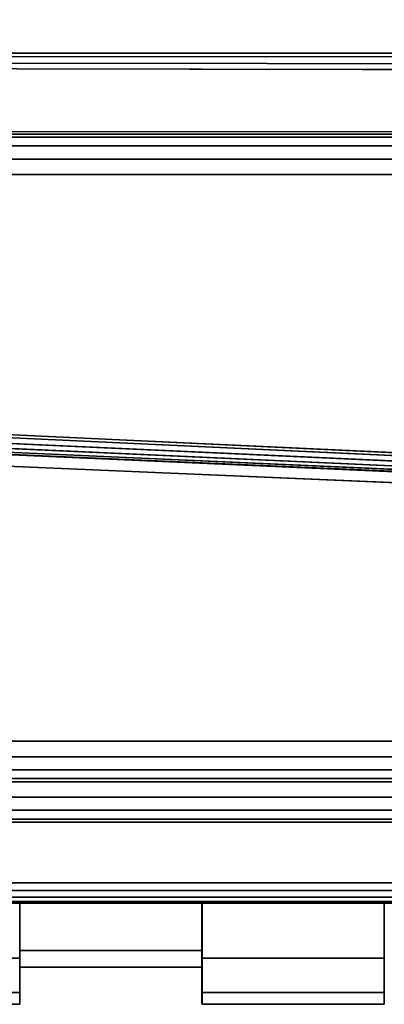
# Model space of a CAD drawing. Header units: millimetres. Extents: x -10 to 414, y -927 to 10.
# Tile 18 of 40: x 217 to 226, y -904 to -880. Entities that reach past the tile are written whole.
import ezdxf

# ---------------------------------------------------------------- set-up
doc = ezdxf.new("R2010")
doc.units = ezdxf.units.MM
doc.header["$MEASUREMENT"] = 0
for name, color, linetype, lineweight in [('0 Misc', 7, 'Continuous', 35), ('10 Raster Images', 7, 'Continuous', 35), ('5 Hatches', 7, 'Continuous', 35)]:
    doc.layers.add(name, color=color, linetype=linetype, lineweight=lineweight)

msp = doc.modelspace()

# ---------------------------------------------------------------- linework, layer by layer
at = {"layer": '0 Misc', "color": 160, "linetype": 'Continuous', "lineweight": 25}
for p, q in [((17, -881, 698), (383, -881, 698)), ((399, -899, 698), (17, -881, 698)), ((383.293, -881.707, 698), (17, -881, 698)), ((383.109, -881.454, 698), (17, -881, 698)), ((383.012, -881.156, 698), (17, -881, 698)), ((399, -899, 698), (16.988, -881.156, 698)), ((399, -899, 698), (16.891, -881.454, 698)), ((399, -899, 698), (16.707, -881.707, 698)), ((399, -899, 698), (2, -882, 698)), ((399, -899, 698), (16, -882, 698)), ((399, -899, 698), (16.156, -881.988, 698)), ((399, -899, 698), (16.454, -881.891, 698)), ((4, -883, 13.5), (396, -883, 13.5)), ((396, -883, 694), (4, -883, 694)), ((359.5, -883, 451), (4, -883, 694)), ((360.3, -882.9, 93), (23, -883, 93)), ((377, -883, 93), (23, -883, 93)), ((23, -883, 70), (377, -883, 70)), ((396, -883, 13.5), (23, -883, 70)), ((359.5, -883, 428), (23, -883, 93)), ((359.5, -883, 451), (40.5, -883, 451)), ((40.5, -883, 428), (359.5, -883, 428)), ((396, -884, 12.5), (4, -884, 12.5)), ((4, -884, 695), (396, -884, 695)), ((4, -898, 12.5), (396, -898, 12.5)), ((396, -898, 695), (4, -898, 695)), ((1, -899, 698), (399, -899, 698)), ((399, -899, 720), (1, -899, 720)), ((396, -899, 13.5), (4, -899, 13.5)), ((4, -899, 694), (396, -899, 694)), ((233.25, -899, 649), (166.75, -899, 649)), ((166.75, -899, 682), (233.25, -899, 682)), ((166.75, -899, 682), (396, -899, 694)), ((195, -899, 579), (396, -899, 694)), ((195, -899, 579), (235.722, -899, 649.392)), ((195, -899, 579), (233.25, -899, 649)), ((200, -899, 259), (396, -899, 694)), ((201.359, -899, 258.785), (396, -899, 694)), ((202.585, -899, 258.16), (396, -899, 694)), ((202.585, -899, 571.84), (396, -899, 694)), ((203.558, -899, 257.187), (396, -899, 694)), ((203.558, -899, 572.813), (396, -899, 694)), ((203.951, -899, 256.534), (396, -899, 694)), ((203.951, -899, 573.466), (396, -899, 694)), ((204.283, -899, 255.779), (396, -899, 694)), ((204.495, -899, 574.81), (396, -899, 694)), ((204.554, -899, 255), (396, -899, 13.5)), ((204.554, -899, 255), (396, -899, 694)), ((205, -899, 578), (396, -899, 694)), ((205, -899, 579), (396, -899, 694)), ((1, -900, 719), (399, -900, 719)), ((399, -900, 699), (1, -900, 699)), ((166.75, -901.5, 649), (233.25, -901.5, 649)), ((233.25, -901.5, 682), (166.75, -901.5, 682)), ((163.345, -902, 650.317), (236.655, -902, 650.317)), ((163.345, -902, 650.317), (238.553, -902, 651.697)), ((163.345, -902, 680.683), (236.655, -902, 680.683)), ((163.345, -902, 680.683), (234.423, -902, 681.408)), ((165.577, -902, 649.592), (234.423, -902, 649.592)), ((165.577, -902, 649.592), (236.655, -902, 650.317)), ((165.577, -902, 681.408), (234.423, -902, 681.408)), ((165.577, -902, 681.408), (233.25, -902, 681.5)), ((166.75, -902, 681.5), (233.25, -902, 681.5)), ((233.25, -902, 649.5), (166.75, -902, 649.5)), ((166.75, -902, 649.5), (234.423, -902, 649.592)), ((174, -902, 651.5), (238.553, -902, 651.697)), ((174, -902, 679.5), (238.553, -902, 679.303)), ((174, -902, 679.5), (236.655, -902, 680.683)), ((178.326, -902, 652.185), (238.553, -902, 651.697)), ((178.326, -902, 652.185), (239.933, -902, 653.595)), ((178.326, -902, 678.815), (239.933, -902, 677.405)), ((178.326, -902, 678.815), (238.553, -902, 679.303)), ((182.229, -902, 654.174), (239.933, -902, 653.595)), ((182.229, -902, 654.174), (240.658, -902, 655.827)), ((182.229, -902, 676.826), (240.75, -902, 674)), ((182.229, -902, 676.826), (240.658, -902, 675.173)), ((182.229, -902, 676.826), (239.933, -902, 677.405)), ((185.326, -902, 657.271), (240.658, -902, 655.827)), ((185.326, -902, 657.271), (240.75, -902, 657)), ((185.326, -902, 657.271), (226.25, -902, 659.25)), ((185.326, -902, 673.729), (240.75, -902, 674)), ((194.75, -902, 671.75), (240.75, -902, 674)), ((194.75, -902, 659.25), (226.25, -902, 659.25)), ((194.75, -902, 659.25), (221.75, -902, 659.25)), ((194.75, -902, 659.25), (217.25, -902, 659.25)), ((199.25, -902, 671.75), (240.75, -902, 674)), ((203.75, -902, 671.75), (240.75, -902, 674)), ((208.25, -902, 671.75), (240.75, -902, 674)), ((212.75, -902, 671.75), (240.75, -902, 674)), ((217.25, -902, 669.75), (221.75, -902, 669.75)), ((221.75, -902, 661.25), (217.25, -902, 661.25)), ((217.25, -903.411, 664.019), (217.25, -902, 659.25)), ((217.25, -902.644, 662.136), (217.25, -902, 659.25)), ((217.25, -902, 671.75), (217.25, -903.073, 668.022)), ((221.75, -902, 671.75), (217.25, -902, 671.75)), ((217.25, -902, 671.75), (240.75, -902, 674)), ((217.25, -902, 669.75), (221.75, -902, 671.75)), ((221.75, -902, 659.25), (217.25, -902, 659.25)), ((217.25, -902, 659.25), (221.75, -902, 661.25)), ((221.75, -902, 671.75), (226.25, -902, 671.75)), ((221.75, -902, 659.25), (221.75, -902, 661.25)), ((221.75, -902, 669.75), (221.75, -902, 671.75)), ((226.25, -902, 659.25), (221.75, -902, 659.25)), ((221.75, -903.073, 668.022), (221.75, -902, 671.75)), ((221.75, -902, 659.25), (221.75, -903.411, 664.019)), ((221.75, -902, 659.25), (221.75, -902.644, 662.136)), ((221.75, -902, 671.75), (240.75, -902, 674)), ((226.25, -902, 669.75), (235.75, -902, 669.75)), ((235.75, -902, 661.25), (226.25, -902, 661.25)), ((226.25, -902, 671.75), (226.25, -902, 669.75)), ((226.25, -902, 661.25), (226.25, -902, 659.25)), ((217.25, -903.073, 668.022), (217.25, -903.605, 669.437)), ((221.75, -903.073, 668.022), (221.75, -903.605, 669.437)), ((217.25, -903.411, 664.019), (217.25, -903.605, 661.563)), ((221.75, -903.411, 664.019), (221.75, -903.605, 661.563)), ((217.25, -903.605, 669.437), (217.25, -903.559, 666.048)), ((217.25, -903.559, 666.048), (217.25, -903.605, 661.563)), ((217.25, -903.605, 669.437), (217.25, -904.418, 664.259)), ((217.25, -903.605, 669.437), (217.25, -903.605, 661.563)), ((221.75, -903.605, 661.563), (221.75, -903.559, 666.048)), ((221.75, -903.559, 666.048), (221.75, -903.605, 669.437)), ((221.75, -904.418, 664.259), (221.75, -903.605, 669.437)), ((221.75, -903.605, 661.563), (221.75, -903.605, 669.437)), ((217.25, -904.5, 665.525), (217.25, -904.418, 664.259)), ((217.25, -904.418, 666.741), (217.25, -904.418, 664.259)), ((221.75, -904.5, 665.475), (221.75, -904.418, 666.741)), ((221.75, -904.418, 664.259), (221.75, -904.418, 666.741)), ((221.75, -904.5, 665.525), (226.25, -904.5, 665.525)), ((226.25, -904.5, 665.475), (221.75, -904.5, 665.475)), ((221.75, -904.5, 665.525), (221.75, -904.5, 665.475)), ((226.25, -904.5, 665.475), (226.25, -904.5, 665.525))]:
    msp.add_line(p, q, dxfattribs=at).dxf.unprotected_set("ltscale", 0)
at = {"layer": '0 Misc', "color": 160, "linetype": 'Continuous', "lineweight": 25, "extrusion": (-1, 0, 0)}
for centre, radius, start, end in [((897.082, 665.5, -221.75), 6.5, 319.1678, 40.8322), ((895.5, 665.475, -226.25), 9, 316.2383, 0), ((895.5, 665.525, -226.25), 9, 0, 43.7617)]:
    msp.add_arc(centre, radius, start, end, dxfattribs=at).dxf.unprotected_set("ltscale", 0)
at = {"layer": '0 Misc', "color": 160, "linetype": 'Continuous', "lineweight": 25, "extrusion": (1, 1.76924e-13, 1.84741e-13)}
msp.add_arc((-895.5, 665.525, 221.75), 9, 136.2383, 180, dxfattribs=at).dxf.unprotected_set("ltscale", 0)
at = {"layer": '0 Misc', "color": 160, "linetype": 'Continuous', "lineweight": 25, "extrusion": (1, -1.76924e-13, 1.84741e-13)}
msp.add_arc((-895.5, 665.475, 221.75), 9, 180, 223.7617, dxfattribs=at).dxf.unprotected_set("ltscale", 0)
at = {"layer": '0 Misc', "color": 160, "linetype": 'Continuous', "lineweight": 25, "extrusion": (1, 0, 0)}
msp.add_arc((-897.082, 665.5, 226.25), 6.5, 139.1678, 220.8322, dxfattribs=at).dxf.unprotected_set("ltscale", 0)
at = {"layer": '0 Misc', "color": 7, "lineweight": 25}
for points in [[(383, -17, 698), (17, -881, 698), (17, -17, 698)], [(17, -881, 698), (383, -17, 698), (383, -881, 698)], [(23, -883, 93), (360.3, -882.9, 93), (23, -159, 93)], [(23, -159, 93), (360.3, -882.9, 93), (360.3, -159.1, 93)], [(377, -159, 70), (23, -883, 70), (23, -159, 70)], [(23, -883, 70), (377, -159, 70), (112.5, -842, 70)], [(23, -883, 70), (112.5, -864, 70), (377, -883, 70)], [(377, -883, 70), (112.5, -864, 70), (139.5, -864, 70)], [(377, -883, 70), (139.5, -864, 70), (260.5, -864, 70)], [(399, -899, 698), (16.988, -881.156, 698), (17, -881, 698)], [(399, -899, 698), (17, -881, 698), (383.293, -881.707, 698)], [(383.293, -881.707, 698), (17, -881, 698), (383.109, -881.454, 698)], [(383.109, -881.454, 698), (17, -881, 698), (383.012, -881.156, 698)], [(383.012, -881.156, 698), (17, -881, 698), (383, -881, 698)], [(399, -899, 698), (16.891, -881.454, 698), (16.988, -881.156, 698)], [(399, -899, 698), (16.707, -881.707, 698), (16.891, -881.454, 698)], [(399, -899, 698), (16.454, -881.891, 698), (16.707, -881.707, 698)], [(1, -899, 698), (2, -882, 698), (399, -899, 698)], [(399, -899, 698), (2, -882, 698), (16, -882, 698)], [(399, -899, 698), (16, -882, 698), (16.156, -881.988, 698)], [(399, -899, 698), (16.156, -881.988, 698), (16.454, -881.891, 698)], [(4, -883, 13.5), (23, -883, 70), (396, -883, 13.5)], [(40.5, -883, 451), (4, -883, 694), (359.5, -883, 451)], [(396, -883, 694), (359.5, -883, 451), (4, -883, 694)], [(360.3, -882.9, 93), (23, -883, 93), (377, -883, 93)], [(377, -883, 70), (396, -883, 13.5), (23, -883, 70)], [(359.5, -883, 428), (377, -883, 93), (23, -883, 93)], [(359.5, -883, 428), (23, -883, 93), (40.5, -883, 428)], [(396, -899, 13.5), (204.554, -899, 255), (4, -899, 13.5)], [(4, -899, 694), (166.75, -899, 682), (396, -899, 694)], [(233.25, -899, 682), (396, -899, 694), (166.75, -899, 682)], [(166.75, -899, 649), (195, -899, 579), (233.25, -899, 649)], [(205, -899, 579), (396, -899, 694), (195, -899, 579)], [(195, -899, 579), (396, -899, 694), (235.722, -899, 649.392)], [(195, -899, 579), (235.722, -899, 649.392), (233.25, -899, 649)], [(201.359, -899, 258.785), (396, -899, 694), (200, -899, 259)], [(200, -899, 259), (396, -899, 694), (202.585, -899, 571.84)], [(202.585, -899, 258.16), (396, -899, 694), (201.359, -899, 258.785)], [(203.558, -899, 257.187), (396, -899, 694), (202.585, -899, 258.16)], [(202.585, -899, 571.84), (396, -899, 694), (203.558, -899, 572.813)], [(203.951, -899, 256.534), (396, -899, 694), (203.558, -899, 257.187)], [(203.558, -899, 572.813), (396, -899, 694), (203.951, -899, 573.466)], [(204.283, -899, 255.779), (396, -899, 694), (203.951, -899, 256.534)], [(203.951, -899, 573.466), (396, -899, 694), (204.495, -899, 574.81)], [(204.554, -899, 255), (396, -899, 694), (204.283, -899, 255.779)], [(204.495, -899, 574.81), (396, -899, 694), (205, -899, 578)], [(204.554, -899, 255), (396, -899, 13.5), (396, -899, 694)], [(205, -899, 578), (396, -899, 694), (205, -899, 579)], [(221.75, -903.073, 668.022), (221.75, -903.605, 669.437), (221.75, -902, 671.75)], [(221.75, -903.073, 668.022), (221.75, -902, 671.75), (221.75, -902, 669.75)], [(221.75, -903.605, 661.563), (221.75, -903.411, 664.019), (221.75, -902, 659.25)], [(221.75, -902, 659.25), (221.75, -903.411, 664.019), (221.75, -902.644, 662.136)], [(221.75, -902, 659.25), (221.75, -902.644, 662.136), (221.75, -902, 661.25)], [(221.75, -903.559, 666.048), (221.75, -903.605, 669.437), (221.75, -903.073, 668.022)], [(221.75, -903.411, 664.019), (221.75, -903.605, 661.563), (221.75, -903.559, 666.048)], [(221.75, -903.605, 661.563), (221.75, -903.605, 669.437), (221.75, -903.559, 666.048)], [(221.75, -904.418, 664.259), (221.75, -904.418, 666.741), (221.75, -903.605, 669.437)], [(221.75, -904.418, 664.259), (221.75, -903.605, 669.437), (221.75, -903.605, 661.563)], [(221.75, -904.418, 666.741), (221.75, -904.5, 665.475), (221.75, -904.5, 665.525)], [(221.75, -904.5, 665.475), (221.75, -904.418, 666.741), (221.75, -904.418, 664.259)]]:
    msp.add_3dface(points, dxfattribs=at)
for points, invisible_edges in [([(359.5, -883, 451), (40.5, -159, 451), (40.5, -883, 451)], 1), ([(359.5, -883, 451), (359.5, -159, 451), (40.5, -159, 451)], 12), ([(40.5, -883, 428), (359.5, -159, 428), (359.5, -883, 428)], 1), ([(40.5, -883, 428), (40.5, -159, 428), (359.5, -159, 428)], 12), ([(396, -883, 694), (4, -883.076, 694.383), (396, -883.076, 694.383)], 1), ([(396, -883, 694), (4, -883, 694), (4, -883.076, 694.383)], 12), ([(4, -883, 13.5), (396, -883.076, 13.117), (4, -883.076, 13.117)], 1), ([(4, -883, 13.5), (396, -883, 13.5), (396, -883.076, 13.117)], 12), ([(4, -883.293, 694.707), (396, -883.076, 694.383), (4, -883.076, 694.383)], 1), ([(4, -883.293, 694.707), (396, -883.293, 694.707), (396, -883.076, 694.383)], 12), ([(396, -883.293, 12.793), (4, -883.076, 13.117), (396, -883.076, 13.117)], 1), ([(396, -883.293, 12.793), (4, -883.293, 12.793), (4, -883.076, 13.117)], 12), ([(4, -883.617, 694.924), (396, -883.293, 694.707), (4, -883.293, 694.707)], 1), ([(4, -883.617, 694.924), (396, -883.617, 694.924), (396, -883.293, 694.707)], 12), ([(396, -883.617, 12.576), (4, -883.293, 12.793), (396, -883.293, 12.793)], 1), ([(396, -883.617, 12.576), (4, -883.617, 12.576), (4, -883.293, 12.793)], 12), ([(4, -884, 695), (396, -883.617, 694.924), (4, -883.617, 694.924)], 1), ([(4, -884, 695), (396, -884, 695), (396, -883.617, 694.924)], 12), ([(396, -884, 12.5), (4, -883.617, 12.576), (396, -883.617, 12.576)], 1), ([(396, -884, 12.5), (4, -884, 12.5), (4, -883.617, 12.576)], 12), ([(4, -898, 12.5), (396, -884, 12.5), (396, -898, 12.5)], 1), ([(4, -898, 12.5), (4, -884, 12.5), (396, -884, 12.5)], 12), ([(396, -898, 695), (4, -884, 695), (4, -898, 695)], 1), ([(396, -898, 695), (396, -884, 695), (4, -884, 695)], 12), ([(396, -898, 695), (4, -898.383, 694.924), (396, -898.383, 694.924)], 1), ([(396, -898, 695), (4, -898, 695), (4, -898.383, 694.924)], 12), ([(4, -898, 12.5), (396, -898.383, 12.576), (4, -898.383, 12.576)], 1), ([(4, -898, 12.5), (396, -898, 12.5), (396, -898.383, 12.576)], 12), ([(4, -898.707, 694.707), (396, -898.383, 694.924), (4, -898.383, 694.924)], 1), ([(4, -898.707, 694.707), (396, -898.707, 694.707), (396, -898.383, 694.924)], 12), ([(396, -898.707, 12.793), (4, -898.383, 12.576), (396, -898.383, 12.576)], 1), ([(396, -898.707, 12.793), (4, -898.707, 12.793), (4, -898.383, 12.576)], 12), ([(4, -898.924, 694.383), (396, -898.707, 694.707), (4, -898.707, 694.707)], 1), ([(4, -898.924, 694.383), (396, -898.924, 694.383), (396, -898.707, 694.707)], 12), ([(396, -898.924, 13.117), (4, -898.707, 12.793), (396, -898.707, 12.793)], 1), ([(396, -898.924, 13.117), (4, -898.924, 13.117), (4, -898.707, 12.793)], 12), ([(1, -899, 698), (399, -899.383, 698.076), (1, -899.383, 698.076)], 1), ([(1, -899, 698), (399, -899, 698), (399, -899.383, 698.076)], 12), ([(399, -899, 720), (1, -899.383, 719.924), (399, -899.383, 719.924)], 1), ([(399, -899, 720), (1, -899, 720), (1, -899.383, 719.924)], 12), ([(4, -899, 694), (396, -898.924, 694.383), (4, -898.924, 694.383)], 1), ([(4, -899, 694), (396, -899, 694), (396, -898.924, 694.383)], 12), ([(396, -899, 13.5), (4, -898.924, 13.117), (396, -898.924, 13.117)], 1), ([(396, -899, 13.5), (4, -899, 13.5), (4, -898.924, 13.117)], 12), ([(399, -899.707, 698.293), (1, -899.383, 698.076), (399, -899.383, 698.076)], 1), ([(399, -899.707, 698.293), (1, -899.707, 698.293), (1, -899.383, 698.076)], 12), ([(399, -899.383, 719.924), (1, -899.707, 719.707), (399, -899.707, 719.707)], 1), ([(399, -899.383, 719.924), (1, -899.383, 719.924), (1, -899.707, 719.707)], 12), ([(399, -899.924, 698.617), (1, -899.707, 698.293), (399, -899.707, 698.293)], 1), ([(399, -899.924, 698.617), (1, -899.924, 698.617), (1, -899.707, 698.293)], 12), ([(399, -899.707, 719.707), (1, -899.924, 719.383), (399, -899.924, 719.383)], 1), ([(399, -899.707, 719.707), (1, -899.707, 719.707), (1, -899.924, 719.383)], 12), ([(399, -900, 699), (1, -899.924, 698.617), (399, -899.924, 698.617)], 1), ([(399, -900, 699), (1, -900, 699), (1, -899.924, 698.617)], 12), ([(1, -900, 719), (399, -899.924, 719.383), (1, -899.924, 719.383)], 1), ([(1, -900, 719), (399, -900, 719), (399, -899.924, 719.383)], 12), ([(1, -900, 719), (399, -900, 699), (399, -900, 719)], 1), ([(1, -900, 719), (1, -900, 699), (399, -900, 699)], 12), ([(226.25, -904.5, 665.475), (221.75, -904.5, 665.525), (221.75, -904.5, 665.475)], 1), ([(226.25, -904.5, 665.475), (226.25, -904.5, 665.525), (221.75, -904.5, 665.525)], 12)]:
    msp.add_3dface(points, dxfattribs=dict(at, invisible_edges=invisible_edges))
at = {"layer": '0 Misc', "color": 98, "lineweight": 25}
for points, invisible_edges in [([(166.75, -901.5, 649), (233.25, -899, 649), (233.25, -901.5, 649)], 1), ([(166.75, -901.5, 649), (166.75, -899, 649), (233.25, -899, 649)], 12), ([(233.25, -901.5, 682), (166.75, -899, 682), (166.75, -901.5, 682)], 1), ([(233.25, -901.5, 682), (233.25, -899, 682), (166.75, -899, 682)], 12), ([(166.75, -901.5, 649), (233.25, -901.691, 649.038), (166.75, -901.691, 649.038)], 1), ([(166.75, -901.5, 649), (233.25, -901.5, 649), (233.25, -901.691, 649.038)], 12), ([(233.25, -901.5, 682), (166.75, -901.691, 681.962), (233.25, -901.691, 681.962)], 1), ([(233.25, -901.5, 682), (166.75, -901.5, 682), (166.75, -901.691, 681.962)], 12), ([(233.25, -901.854, 649.146), (166.75, -901.691, 649.038), (233.25, -901.691, 649.038)], 1), ([(233.25, -901.854, 649.146), (166.75, -901.854, 649.146), (166.75, -901.691, 649.038)], 12), ([(233.25, -901.691, 681.962), (166.75, -901.854, 681.854), (233.25, -901.854, 681.854)], 1), ([(233.25, -901.691, 681.962), (166.75, -901.691, 681.962), (166.75, -901.854, 681.854)], 12), ([(233.25, -901.962, 649.309), (166.75, -901.854, 649.146), (233.25, -901.854, 649.146)], 1), ([(233.25, -901.962, 649.309), (166.75, -901.962, 649.309), (166.75, -901.854, 649.146)], 12), ([(233.25, -901.854, 681.854), (166.75, -901.962, 681.691), (233.25, -901.962, 681.691)], 1), ([(233.25, -901.854, 681.854), (166.75, -901.854, 681.854), (166.75, -901.962, 681.691)], 12), ([(233.25, -902, 649.5), (166.75, -901.962, 649.309), (233.25, -901.962, 649.309)], 1), ([(233.25, -902, 649.5), (166.75, -902, 649.5), (166.75, -901.962, 649.309)], 12), ([(166.75, -902, 681.5), (233.25, -901.962, 681.691), (166.75, -901.962, 681.691)], 1), ([(166.75, -902, 681.5), (233.25, -902, 681.5), (233.25, -901.962, 681.691)], 12), ([(212.75, -902, 659.25), (217.25, -903.358, 661.088), (212.75, -903.358, 661.088)], 1), ([(212.75, -902, 659.25), (217.25, -902, 659.25), (217.25, -903.358, 661.088)], 12), ([(217.25, -902, 671.75), (212.75, -903.358, 669.912), (217.25, -903.358, 669.912)], 1), ([(217.25, -902, 671.75), (212.75, -902, 671.75), (212.75, -903.358, 669.912)], 12), ([(221.75, -902, 669.75), (217.25, -903.174, 667.767), (221.75, -903.174, 667.767)], 1), ([(221.75, -902, 669.75), (217.25, -902, 669.75), (217.25, -903.174, 667.767)], 12), ([(217.25, -902, 661.25), (221.75, -903.174, 663.233), (217.25, -903.174, 663.233)], 1), ([(217.25, -902, 661.25), (221.75, -902, 661.25), (221.75, -903.174, 663.233)], 12), ([(226.25, -902, 671.75), (221.75, -903.358, 669.912), (226.25, -903.358, 669.912)], 1), ([(226.25, -902, 671.75), (221.75, -902, 671.75), (221.75, -903.358, 669.912)], 12), ([(221.75, -902, 659.25), (226.25, -903.358, 661.088), (221.75, -903.358, 661.088)], 1), ([(221.75, -902, 659.25), (226.25, -902, 659.25), (226.25, -903.358, 661.088)], 12), ([(217.25, -903.582, 665.5), (221.75, -903.174, 667.767), (217.25, -903.174, 667.767)], 1), ([(217.25, -903.582, 665.5), (221.75, -903.582, 665.5), (221.75, -903.174, 667.767)], 12), ([(217.25, -903.174, 663.233), (221.75, -903.582, 665.5), (217.25, -903.582, 665.5)], 1), ([(217.25, -903.174, 663.233), (221.75, -903.174, 663.233), (221.75, -903.582, 665.5)], 12), ([(217.25, -903.358, 661.088), (212.75, -904.21, 663.208), (212.75, -903.358, 661.088)], 1), ([(217.25, -903.358, 661.088), (217.25, -904.21, 663.208), (212.75, -904.21, 663.208)], 12), ([(212.75, -903.358, 669.912), (217.25, -904.21, 667.792), (217.25, -903.358, 669.912)], 1), ([(212.75, -903.358, 669.912), (212.75, -904.21, 667.792), (217.25, -904.21, 667.792)], 12), ([(221.75, -903.358, 669.912), (226.25, -904.21, 667.792), (226.25, -903.358, 669.912)], 1), ([(221.75, -903.358, 669.912), (221.75, -904.21, 667.792), (226.25, -904.21, 667.792)], 12), ([(226.25, -903.358, 661.088), (221.75, -904.21, 663.208), (221.75, -903.358, 661.088)], 1), ([(226.25, -903.358, 661.088), (226.25, -904.21, 663.208), (221.75, -904.21, 663.208)], 12), ([(212.75, -904.21, 663.208), (217.25, -904.5, 665.475), (212.75, -904.5, 665.475)], 1), ([(212.75, -904.21, 663.208), (217.25, -904.21, 663.208), (217.25, -904.5, 665.475)], 12), ([(217.25, -904.21, 667.792), (212.75, -904.5, 665.525), (217.25, -904.5, 665.525)], 1), ([(217.25, -904.21, 667.792), (212.75, -904.21, 667.792), (212.75, -904.5, 665.525)], 12), ([(226.25, -904.21, 667.792), (221.75, -904.5, 665.525), (226.25, -904.5, 665.525)], 1), ([(226.25, -904.21, 667.792), (221.75, -904.21, 667.792), (221.75, -904.5, 665.525)], 12), ([(221.75, -904.21, 663.208), (226.25, -904.5, 665.475), (221.75, -904.5, 665.475)], 1), ([(221.75, -904.21, 663.208), (226.25, -904.21, 663.208), (226.25, -904.5, 665.475)], 12)]:
    msp.add_3dface(points, dxfattribs=dict(at, invisible_edges=invisible_edges))
for points in [[(165.577, -902, 649.592), (236.655, -902, 650.317), (163.345, -902, 650.317)], [(163.345, -902, 650.317), (236.655, -902, 650.317), (238.553, -902, 651.697)], [(163.345, -902, 650.317), (238.553, -902, 651.697), (174, -902, 651.5)], [(163.345, -902, 680.683), (174, -902, 679.5), (236.655, -902, 680.683)], [(163.345, -902, 680.683), (236.655, -902, 680.683), (234.423, -902, 681.408)], [(163.345, -902, 680.683), (234.423, -902, 681.408), (165.577, -902, 681.408)], [(166.75, -902, 649.5), (234.423, -902, 649.592), (165.577, -902, 649.592)], [(165.577, -902, 649.592), (234.423, -902, 649.592), (236.655, -902, 650.317)], [(165.577, -902, 681.408), (234.423, -902, 681.408), (233.25, -902, 681.5)], [(165.577, -902, 681.408), (233.25, -902, 681.5), (166.75, -902, 681.5)], [(234.423, -902, 649.592), (166.75, -902, 649.5), (233.25, -902, 649.5)], [(174, -902, 651.5), (238.553, -902, 651.697), (178.326, -902, 652.185)], [(178.326, -902, 678.815), (238.553, -902, 679.303), (174, -902, 679.5)], [(174, -902, 679.5), (238.553, -902, 679.303), (236.655, -902, 680.683)], [(178.326, -902, 652.185), (238.553, -902, 651.697), (239.933, -902, 653.595)], [(178.326, -902, 652.185), (239.933, -902, 653.595), (182.229, -902, 654.174)], [(182.229, -902, 676.826), (239.933, -902, 677.405), (178.326, -902, 678.815)], [(178.326, -902, 678.815), (239.933, -902, 677.405), (238.553, -902, 679.303)], [(182.229, -902, 654.174), (239.933, -902, 653.595), (240.658, -902, 655.827)], [(182.229, -902, 654.174), (240.658, -902, 655.827), (185.326, -902, 657.271)], [(185.326, -902, 673.729), (240.75, -902, 674), (182.229, -902, 676.826)], [(182.229, -902, 676.826), (240.75, -902, 674), (240.658, -902, 675.173)], [(182.229, -902, 676.826), (240.658, -902, 675.173), (239.933, -902, 677.405)], [(185.326, -902, 657.271), (240.658, -902, 655.827), (240.75, -902, 657)], [(185.326, -902, 657.271), (240.75, -902, 657), (226.25, -902, 659.25)], [(194.75, -902, 671.75), (240.75, -902, 674), (185.326, -902, 673.729)], [(194.75, -902, 659.25), (185.326, -902, 657.271), (226.25, -902, 659.25)], [(199.25, -902, 671.75), (240.75, -902, 674), (194.75, -902, 671.75)], [(203.75, -902, 671.75), (240.75, -902, 674), (199.25, -902, 671.75)], [(208.25, -902, 671.75), (240.75, -902, 674), (203.75, -902, 671.75)], [(212.75, -902, 671.75), (240.75, -902, 674), (208.25, -902, 671.75)], [(217.25, -902, 671.75), (240.75, -902, 674), (212.75, -902, 671.75)], [(217.25, -903.411, 664.019), (217.25, -903.605, 661.563), (217.25, -902, 659.25)], [(217.25, -903.411, 664.019), (217.25, -902, 659.25), (217.25, -902.644, 662.136)], [(217.25, -902.644, 662.136), (217.25, -902, 659.25), (217.25, -902, 661.25)], [(217.25, -903.605, 669.437), (217.25, -903.073, 668.022), (217.25, -902, 671.75)], [(217.25, -902, 671.75), (217.25, -903.073, 668.022), (217.25, -902, 669.75)], [(221.75, -902, 671.75), (240.75, -902, 674), (217.25, -902, 671.75)], [(221.75, -902, 671.75), (217.25, -902, 669.75), (221.75, -902, 669.75)], [(217.25, -902, 669.75), (221.75, -902, 671.75), (217.25, -902, 671.75)], [(221.75, -902, 661.25), (217.25, -902, 659.25), (221.75, -902, 659.25)], [(217.25, -902, 659.25), (221.75, -902, 661.25), (217.25, -902, 661.25)], [(226.25, -902, 671.75), (240.75, -902, 674), (221.75, -902, 671.75)], [(217.25, -903.073, 668.022), (217.25, -903.605, 669.437), (217.25, -903.559, 666.048)], [(217.25, -903.559, 666.048), (217.25, -903.605, 661.563), (217.25, -903.411, 664.019)], [(217.25, -903.605, 669.437), (217.25, -903.605, 661.563), (217.25, -903.559, 666.048)], [(217.25, -904.418, 666.741), (217.25, -904.418, 664.259), (217.25, -903.605, 669.437)], [(217.25, -903.605, 669.437), (217.25, -904.418, 664.259), (217.25, -903.605, 661.563)], [(217.25, -904.418, 664.259), (217.25, -904.5, 665.525), (217.25, -904.5, 665.475)], [(217.25, -904.5, 665.525), (217.25, -904.418, 664.259), (217.25, -904.418, 666.741)]]:
    msp.add_3dface(points, dxfattribs=at)
at = {"layer": '10 Raster Images', "color": 160, "linetype": 'Continuous', "lineweight": 25}
for p, q in [((4, -883, 13.5), (396, -883, 13.5)), ((396, -883, 694), (4, -883, 694)), ((377, -883, 93), (23, -883, 93)), ((23, -883, 70), (377, -883, 70)), ((377, -883, 70), (23, -883, 70)), ((23, -883, 93), (377, -883, 93)), ((40.5, -883, 451), (359.5, -883, 451)), ((359.5, -883, 428), (40.5, -883, 428)), ((1, -899, 698), (399, -899, 698)), ((396, -899, 13.5), (4, -899, 13.5)), ((4, -899, 694), (396, -899, 694)), ((233.25, -899, 682), (166.75, -899, 682)), ((166.75, -899, 649), (233.25, -899, 649)), ((233.25, -902, 649.5), (166.75, -902, 649.5)), ((166.75, -902, 681.5), (233.25, -902, 681.5)), ((217.25, -902, 671.75), (212.75, -902, 671.75)), ((212.75, -902, 659.25), (217.25, -902, 659.25)), ((217.25, -902, 659.25), (217.25, -903.605, 661.563)), ((217.25, -902.644, 662.136), (217.25, -902, 661.25)), ((217.25, -902, 661.25), (217.25, -902, 659.25)), ((217.25, -903.605, 669.437), (217.25, -902, 671.75)), ((217.25, -902, 671.75), (217.25, -902, 669.75)), ((217.25, -902, 669.75), (217.25, -903.073, 668.022)), ((221.75, -902, 669.75), (217.25, -902, 669.75)), ((217.25, -902, 669.75), (217.25, -902, 671.75)), ((217.25, -902, 659.25), (217.25, -902, 661.25)), ((217.25, -902, 661.25), (221.75, -902, 661.25)), ((221.75, -902, 671.75), (221.75, -903.605, 669.437)), ((221.75, -903.073, 668.022), (221.75, -902, 669.75)), ((221.75, -902, 669.75), (221.75, -902, 671.75)), ((221.75, -903.605, 661.563), (221.75, -902, 659.25)), ((221.75, -902, 659.25), (221.75, -902, 661.25)), ((221.75, -902, 661.25), (221.75, -902.644, 662.136)), ((226.25, -902, 671.75), (221.75, -902, 671.75)), ((221.75, -902, 671.75), (221.75, -902, 669.75)), ((221.75, -902, 661.25), (221.75, -902, 659.25)), ((221.75, -902, 659.25), (226.25, -902, 659.25)), ((217.25, -903.411, 664.019), (217.25, -902.644, 662.136)), ((221.75, -902.644, 662.136), (221.75, -903.411, 664.019)), ((217.25, -903.073, 668.022), (217.25, -903.559, 666.048)), ((221.75, -903.559, 666.048), (221.75, -903.073, 668.022)), ((217.25, -903.559, 666.048), (217.25, -903.411, 664.019)), ((221.75, -903.411, 664.019), (221.75, -903.559, 666.048)), ((217.25, -904.418, 666.741), (217.25, -903.605, 669.437)), ((217.25, -903.605, 661.563), (217.25, -904.418, 664.259)), ((221.75, -903.605, 669.437), (221.75, -904.418, 666.741)), ((221.75, -904.418, 664.259), (221.75, -903.605, 661.563)), ((217.25, -904.418, 664.259), (217.25, -904.5, 665.475)), ((217.25, -904.5, 665.525), (217.25, -904.418, 666.741)), ((221.75, -904.418, 666.741), (221.75, -904.5, 665.525)), ((221.75, -904.5, 665.475), (221.75, -904.418, 664.259)), ((217.25, -904.5, 665.475), (217.25, -904.5, 665.525)), ((221.75, -904.5, 665.525), (221.75, -904.5, 665.475))]:
    msp.add_line(p, q, dxfattribs=at).dxf.unprotected_set("ltscale", 0)
at = {"layer": '5 Hatches', "color": 7, "lineweight": 25}
for points, invisible_edges in [([(399, -899, 720), (1, -1, 720), (1, -899, 720)], 1), ([(399, -899, 720), (399, -1, 720), (1, -1, 720)], 12)]:
    msp.add_3dface(points, dxfattribs=dict(at, invisible_edges=invisible_edges))

doc.saveas('drawing.dxf')
